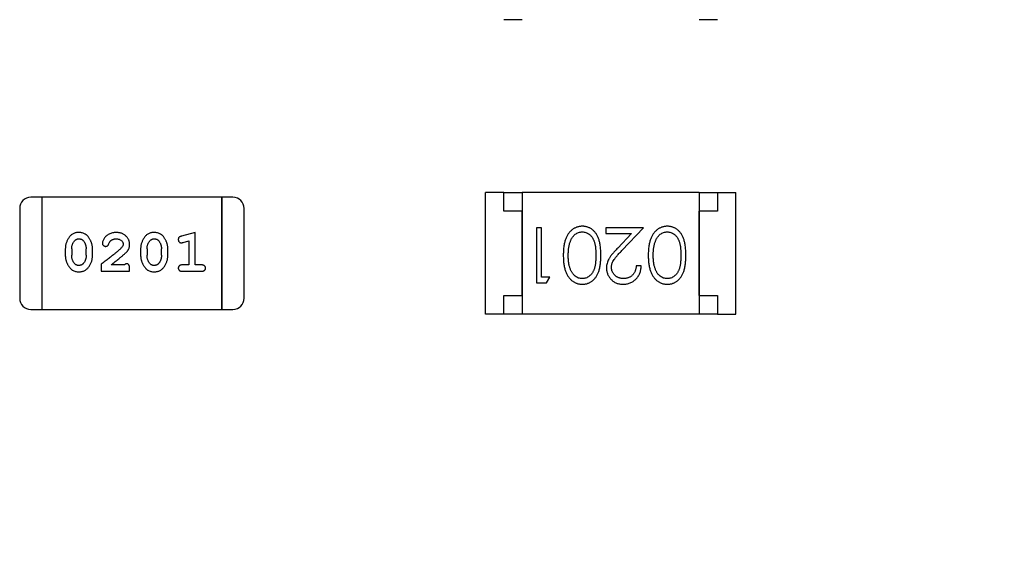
# Model space of a CAD drawing. Header units: millimetres. Extents: x 0 to 297, y 0 to 210.
# Tile 107 of 172: x 199.73 to 202.4, y 102.48 to 103.94. Entities that reach past the tile are written whole.
import ezdxf

# ---------------------------------------------------------------- set-up
doc = ezdxf.new("R2010")
doc.units = ezdxf.units.MM
doc.header["$LTSCALE"] = 16.335
doc.header["$PDMODE"] = 3
doc.header["$PDSIZE"] = 8
doc.layers.get('0').update_dxf_attribs({"linetype": 'CONTINUOUS'})
doc.layers.get('Defpoints').update_dxf_attribs({"linetype": 'CONTINUOUS'})
doc.layers.add('USER_LIBRARYDXF_CONTINUOUS_LINE', color=7, linetype='CONTINUOUS')
doc.styles.get("Standard").update_dxf_attribs({"font": '仿宋_GB2312.ttf'})
doc.dimstyles.get("Standard").update_dxf_attribs({"dimtxt": 2.5, "dimasz": 3.5, "dimexe": 1.5, "dimexo": 1, "dimtad": 1, "dimdsep": 46, "dimtxsty": 'Standard', "dimblk": '_FILLED', "dimblk1": '_FILLED', "dimblk2": '_FILLED', "dimcen": 0.09, "dimazin": 2, "dimtol": 1, "dimtp": 0.01, "dimtm": 0.01, "dimtfac": 1, "dimtofl": 0, "dimtmove": 0, "dimatfit": 3, "dimldrblk": '_FILLED', "dimfxl": 1, "dimtolj": 1, "dimarcsym": 0})

# ---------------------------------------------------------------- blocks, each defined once
blk = doc.blocks.new('_FILLED')
at = {"color": 0, "linetype": 'ByBlock'}
blk.add_solid([(0, 0), (-1, 0.1714), (-1, -0.1714)], dxfattribs=at)
blk = doc.blocks.new('*D34')
at = {"color": 0, "lineweight": -2, "transparency": 16777216}
for p, q in [((202.7794, 105.9036), (213.6607, 105.9036)), ((212.1607, 104.9036), (212.1607, 100.7566)), ((212.1607, 94.3596), (212.1607, 98.5066)), ((208.0944, 93.3596), (213.6607, 93.3596))]:
    blk.add_line(p, q, dxfattribs=at)
at = {"layer": 'Defpoints', "color": 0, "transparency": 16777216}
for p in [(201.7794, 105.9036), (207.0944, 93.3596), (212.1607, 93.3596)]:
    blk.add_point(p, dxfattribs=at)
at = {"color": 0, "lineweight": -2, "transparency": 16777216}
for p, rotation in [((212.1607, 105.9036), 90), ((212.1607, 93.3596), 270)]:
    blk.add_blockref('_FILLED', p, dxfattribs=dict(at, rotation=rotation))
at = {"color": 0, "transparency": 16777216, "insert": (212.1607, 99.6316), "char_height": 1, "attachment_point": 5}
blk.add_mtext('\\A1;12.54', dxfattribs=at)

msp = doc.modelspace()

# ---------------------------------------------------------------- linework, layer by layer
at = {"layer": 'USER_LIBRARYDXF_CONTINUOUS_LINE', "color": 7, "linetype": 'Continuous'}
for p, q in [((201.0944, 103.9387), (201.0444, 103.9387)), ((201.6244, 103.9387), (201.5744, 103.9387)), ((201.0444, 103.4687), (200.9944, 103.4687)), ((200.9944, 103.1387), (200.9944, 103.4687)), ((201.0444, 103.4687), (201.0944, 103.4687)), ((201.0444, 103.4187), (201.0444, 103.4687)), ((201.5744, 103.4687), (201.0944, 103.4687)), ((201.0944, 103.4687), (201.0944, 103.1387)), ((201.5744, 103.4687), (201.6244, 103.4687)), ((201.5744, 103.4687), (201.5744, 103.1387)), ((201.6244, 103.4687), (201.6744, 103.4687)), ((201.6244, 103.4687), (201.6244, 103.4187)), ((201.6744, 103.1387), (201.6744, 103.4687)), ((199.7906, 103.4561), (199.7601, 103.4561)), ((200.2782, 103.4561), (199.7906, 103.4561)), ((199.7906, 103.1513), (199.7906, 103.4561)), ((199.7906, 103.1513), (199.7906, 103.4561)), ((200.3087, 103.4561), (200.2782, 103.4561)), ((200.2782, 103.4561), (200.2782, 103.1513)), ((200.2782, 103.1513), (200.2782, 103.4561)), ((199.7296, 103.4257), (199.7296, 103.1818)), ((200.3392, 103.1818), (200.3392, 103.4257)), ((201.0944, 103.4187), (201.0444, 103.4187)), ((201.0944, 103.1887), (201.0944, 103.4187)), ((201.6244, 103.4187), (201.5744, 103.4187)), ((201.5744, 103.1887), (201.5744, 103.4187)), ((200.2059, 103.3604), (200.1693, 103.3505)), ((200.2059, 103.2723), (200.2059, 103.3604)), ((201.1461, 103.3734), (201.1326, 103.3734)), ((201.1326, 103.3734), (201.1326, 103.2234)), ((201.1461, 103.2388), (201.1461, 103.3734)), ((201.423, 103.3734), (201.3211, 103.3734)), ((201.3211, 103.3734), (201.3211, 103.358)), ((201.3648, 103.3113), (201.423, 103.3734)), ((200.1736, 103.3331), (200.1886, 103.3372)), ((200.1886, 103.3372), (200.1886, 103.2723)), ((201.3211, 103.358), (201.3909, 103.358)), ((201.3909, 103.358), (201.3533, 103.318)), ((199.8535, 103.3158), (199.8535, 103.298)), ((199.8708, 103.3155), (199.8708, 103.2983)), ((199.9101, 103.2983), (199.9101, 103.3155)), ((199.9274, 103.298), (199.9274, 103.3158)), ((200.058, 103.3158), (200.058, 103.298)), ((200.0753, 103.3155), (200.0753, 103.2983)), ((200.1146, 103.2983), (200.1146, 103.3155)), ((200.1319, 103.298), (200.1319, 103.3158)), ((199.951, 103.2738), (199.951, 103.255)), ((199.951, 103.255), (200.0281, 103.255)), ((200.014, 103.2723), (199.9778, 103.2723)), ((200.0281, 103.255), (200.0281, 103.2628)), ((200.1886, 103.2723), (200.1713, 103.2723)), ((200.1713, 103.255), (200.2232, 103.255)), ((200.2232, 103.2723), (200.2059, 103.2723)), ((201.4172, 103.2696), (201.4038, 103.2696)), ((201.1692, 103.2388), (201.1461, 103.2388)), ((201.1603, 103.2234), (201.1692, 103.2388)), ((201.1326, 103.2234), (201.1603, 103.2234)), ((201.0444, 103.1887), (201.0944, 103.1887)), ((201.0444, 103.1387), (201.0444, 103.1887)), ((201.5744, 103.1887), (201.6244, 103.1887)), ((201.6244, 103.1887), (201.6244, 103.1387)), ((199.7601, 103.1513), (199.7906, 103.1513)), ((199.7906, 103.1513), (200.2782, 103.1513)), ((200.2782, 103.1513), (200.3087, 103.1513)), ((201.0444, 103.1387), (200.9944, 103.1387)), ((201.0944, 103.1387), (201.0444, 103.1387)), ((201.5744, 103.1387), (201.0944, 103.1387)), ((201.6244, 103.1387), (201.5744, 103.1387)), ((201.6244, 103.1387), (201.6744, 103.1387))]:
    msp.add_line(p, q, dxfattribs=at)
for centre, start, end in [((199.7601, 103.4257), 90, 180), ((200.3087, 103.4257), 0, 90), ((199.7601, 103.1818), 180, 270), ((200.3087, 103.1818), 270, 0)]:
    msp.add_arc(centre, 0.0305, start, end, dxfattribs=at)
for points, knots in [([(199.8903, 103.3604), (199.8888, 103.3603), (199.886, 103.3603), (199.882, 103.3595), (199.8781, 103.3584), (199.8745, 103.3568), (199.8712, 103.3548), (199.8682, 103.3523), (199.8654, 103.3493), (199.8629, 103.3459), (199.8607, 103.3423), (199.8588, 103.3386), (199.8572, 103.3349), (199.8558, 103.3312), (199.8548, 103.3274), (199.854, 103.3235), (199.8536, 103.3197), (199.8535, 103.3171), (199.8535, 103.3158)], [0, 0, 0, 0, 0.06692, 0.130834, 0.19258, 0.252759, 0.312631, 0.373411, 0.436359, 0.501894, 0.568244, 0.632472, 0.69556, 0.757163, 0.818592, 0.878885, 0.939235, 1, 1, 1, 1]), ([(199.9274, 103.3158), (199.9274, 103.3168), (199.9274, 103.319), (199.9271, 103.3222), (199.9265, 103.3253), (199.9259, 103.3284), (199.9249, 103.3315), (199.9238, 103.3345), (199.9225, 103.3374), (199.921, 103.3403), (199.9194, 103.343), (199.9178, 103.3456), (199.9162, 103.3479), (199.9145, 103.35), (199.9128, 103.3519), (199.9111, 103.3535), (199.9093, 103.3549), (199.907, 103.3565), (199.9038, 103.3581), (199.8996, 103.3594), (199.8951, 103.3602), (199.8919, 103.3603), (199.8903, 103.3604)], [0, 0, 0, 0, 0.049855, 0.099516, 0.148482, 0.19758, 0.246804, 0.296268, 0.346517, 0.397047, 0.446826, 0.49336, 0.537801, 0.579207, 0.617974, 0.654833, 0.689171, 0.722088, 0.786392, 0.853518, 0.924186, 1, 1, 1, 1]), ([(199.9914, 103.3604), (199.9897, 103.3603), (199.9864, 103.3602), (199.9814, 103.3593), (199.9767, 103.3579), (199.9722, 103.3559), (199.9681, 103.3535), (199.9644, 103.3506), (199.9613, 103.3474), (199.9588, 103.3438), (199.9568, 103.3402), (199.9553, 103.3369), (199.9544, 103.3339), (199.9542, 103.3319), (199.9542, 103.331)], [0, 0, 0, 0, 0.098286, 0.193983, 0.289056, 0.384352, 0.477435, 0.566197, 0.652355, 0.737986, 0.818188, 0.887401, 0.94802, 1, 1, 1, 1]), ([(200.0281, 103.3276), (200.0281, 103.3287), (200.028, 103.3309), (200.0275, 103.3342), (200.0267, 103.3373), (200.0256, 103.3402), (200.0241, 103.3431), (200.0223, 103.3458), (200.0202, 103.3484), (200.0178, 103.3508), (200.0152, 103.3531), (200.0123, 103.355), (200.0093, 103.3567), (200.0061, 103.3581), (200.0027, 103.3591), (199.9991, 103.3598), (199.9953, 103.3603), (199.9927, 103.3603), (199.9914, 103.3604)], [0, 0, 0, 0, 0.060981, 0.120256, 0.178148, 0.236115, 0.293993, 0.352864, 0.413358, 0.476056, 0.539296, 0.602396, 0.665116, 0.728325, 0.792919, 0.859317, 0.928302, 1, 1, 1, 1]), ([(200.0948, 103.3604), (200.0934, 103.3603), (200.0906, 103.3603), (200.0865, 103.3595), (200.0826, 103.3584), (200.0791, 103.3568), (200.0758, 103.3548), (200.0727, 103.3523), (200.0699, 103.3493), (200.0675, 103.3459), (200.0653, 103.3423), (200.0633, 103.3386), (200.0617, 103.3349), (200.0603, 103.3312), (200.0593, 103.3274), (200.0585, 103.3235), (200.0581, 103.3197), (200.058, 103.3171), (200.058, 103.3158)], [0, 0, 0, 0, 0.06692, 0.130834, 0.19258, 0.252759, 0.312631, 0.373411, 0.436359, 0.501894, 0.568244, 0.632472, 0.69556, 0.757163, 0.818592, 0.878885, 0.939235, 1, 1, 1, 1]), ([(200.1319, 103.3158), (200.1319, 103.3168), (200.1319, 103.319), (200.1316, 103.3222), (200.1311, 103.3253), (200.1304, 103.3284), (200.1295, 103.3315), (200.1283, 103.3345), (200.1271, 103.3374), (200.1256, 103.3403), (200.124, 103.343), (200.1223, 103.3456), (200.1207, 103.3479), (200.119, 103.35), (200.1173, 103.3519), (200.1156, 103.3535), (200.1138, 103.3549), (200.1115, 103.3565), (200.1083, 103.3581), (200.1041, 103.3594), (200.0996, 103.3602), (200.0964, 103.3603), (200.0948, 103.3604)], [0, 0, 0, 0, 0.049855, 0.099516, 0.148482, 0.19758, 0.246804, 0.296268, 0.346517, 0.397047, 0.446826, 0.49336, 0.537801, 0.579207, 0.617974, 0.654833, 0.689171, 0.722088, 0.786392, 0.853518, 0.924186, 1, 1, 1, 1]), ([(201.2575, 103.3773), (201.2563, 103.3772), (201.2539, 103.3772), (201.2504, 103.3767), (201.2469, 103.3761), (201.2436, 103.3752), (201.2403, 103.3739), (201.2371, 103.3725), (201.2341, 103.3708), (201.231, 103.3688), (201.2281, 103.3665), (201.2254, 103.364), (201.2228, 103.3612), (201.2204, 103.3582), (201.2182, 103.3549), (201.2161, 103.3513), (201.2142, 103.3475), (201.2124, 103.3434), (201.2108, 103.339), (201.2095, 103.3343), (201.2083, 103.3292), (201.2073, 103.3238), (201.2066, 103.3179), (201.2061, 103.3118), (201.2058, 103.3052), (201.2057, 103.3008), (201.2057, 103.2985)], [0, 0, 0, 0, 0.033824, 0.067298, 0.10028, 0.133019, 0.165736, 0.198792, 0.232372, 0.266409, 0.301016, 0.336196, 0.371972, 0.408574, 0.446394, 0.485225, 0.525372, 0.567224, 0.611081, 0.65775, 0.70702, 0.759235, 0.814484, 0.873227, 0.934937, 1, 1, 1, 1]), ([(201.2248, 103.3361), (201.2252, 103.3372), (201.226, 103.3392), (201.2273, 103.3421), (201.2288, 103.3449), (201.2304, 103.3474), (201.2321, 103.3497), (201.234, 103.3518), (201.236, 103.3538), (201.2388, 103.356), (201.2425, 103.3584), (201.2472, 103.3603), (201.252, 103.3617), (201.2554, 103.3618), (201.257, 103.3619)], [0, 0, 0, 0, 0.075949, 0.148549, 0.218996, 0.286119, 0.351826, 0.416074, 0.478265, 0.540325, 0.660405, 0.774606, 0.887187, 1, 1, 1, 1]), ([(201.257, 103.3619), (201.2587, 103.3618), (201.262, 103.3616), (201.2668, 103.3603), (201.2716, 103.3582), (201.2753, 103.3559), (201.2782, 103.3536), (201.2803, 103.3516), (201.2821, 103.3495), (201.2839, 103.3472), (201.2856, 103.3447), (201.287, 103.342), (201.2884, 103.3391), (201.2896, 103.3359), (201.2907, 103.3325), (201.2916, 103.3288), (201.2924, 103.3246), (201.2931, 103.3201), (201.2935, 103.3152), (201.2939, 103.31), (201.2941, 103.3043), (201.2941, 103.3004), (201.2942, 103.2984)], [0, 0, 0, 0, 0.060034, 0.120278, 0.182348, 0.247919, 0.281641, 0.315701, 0.350322, 0.385703, 0.421819, 0.459196, 0.497866, 0.538301, 0.58121, 0.628183, 0.679403, 0.734699, 0.794074, 0.858416, 0.927049, 1, 1, 1, 1]), ([(201.3076, 103.2985), (201.3076, 103.3009), (201.3076, 103.3055), (201.3073, 103.3123), (201.3068, 103.3186), (201.306, 103.3246), (201.3051, 103.3301), (201.3041, 103.3352), (201.3028, 103.34), (201.3013, 103.3443), (201.2996, 103.3483), (201.2977, 103.352), (201.2957, 103.3555), (201.2935, 103.3587), (201.2912, 103.3617), (201.2887, 103.3644), (201.2861, 103.3668), (201.2833, 103.369), (201.2804, 103.3709), (201.2774, 103.3726), (201.2743, 103.3741), (201.2711, 103.3752), (201.2678, 103.3761), (201.2644, 103.3768), (201.261, 103.3772), (201.2586, 103.3772), (201.2575, 103.3773)], [0, 0, 0, 0, 0.068113, 0.132564, 0.193427, 0.250218, 0.303569, 0.353576, 0.400235, 0.443586, 0.484619, 0.524292, 0.56238, 0.599049, 0.63494, 0.669782, 0.704009, 0.737842, 0.771098, 0.803896, 0.836415, 0.868639, 0.900715, 0.933378, 0.966213, 1, 1, 1, 1]), ([(201.4882, 103.3773), (201.487, 103.3772), (201.4847, 103.3772), (201.4812, 103.3767), (201.4777, 103.3761), (201.4744, 103.3752), (201.4711, 103.3739), (201.4679, 103.3725), (201.4648, 103.3708), (201.4618, 103.3688), (201.4589, 103.3665), (201.4562, 103.364), (201.4536, 103.3612), (201.4512, 103.3582), (201.4489, 103.3549), (201.4469, 103.3513), (201.4449, 103.3475), (201.4432, 103.3434), (201.4415, 103.339), (201.4402, 103.3343), (201.439, 103.3292), (201.4381, 103.3238), (201.4374, 103.3179), (201.4368, 103.3118), (201.4365, 103.3052), (201.4365, 103.3008), (201.4365, 103.2985)], [0, 0, 0, 0, 0.033824, 0.067298, 0.10028, 0.133019, 0.165736, 0.198792, 0.232372, 0.266409, 0.301016, 0.336196, 0.371972, 0.408574, 0.446394, 0.485225, 0.525372, 0.567224, 0.611081, 0.65775, 0.70702, 0.759235, 0.814484, 0.873227, 0.934937, 1, 1, 1, 1]), ([(201.4556, 103.3361), (201.456, 103.3372), (201.4567, 103.3392), (201.4581, 103.3421), (201.4595, 103.3449), (201.4611, 103.3474), (201.4629, 103.3497), (201.4647, 103.3518), (201.4668, 103.3538), (201.4696, 103.356), (201.4732, 103.3584), (201.478, 103.3603), (201.4828, 103.3617), (201.4861, 103.3618), (201.4878, 103.3619)], [0, 0, 0, 0, 0.075949, 0.148549, 0.218996, 0.286119, 0.351826, 0.416074, 0.478265, 0.540325, 0.660405, 0.774606, 0.887187, 1, 1, 1, 1]), ([(201.4878, 103.3619), (201.4894, 103.3618), (201.4927, 103.3616), (201.4976, 103.3603), (201.5024, 103.3582), (201.5061, 103.3559), (201.509, 103.3536), (201.511, 103.3516), (201.5129, 103.3495), (201.5147, 103.3472), (201.5163, 103.3447), (201.5178, 103.342), (201.5191, 103.3391), (201.5204, 103.3359), (201.5215, 103.3325), (201.5224, 103.3288), (201.5232, 103.3246), (201.5238, 103.3201), (201.5243, 103.3152), (201.5246, 103.31), (201.5249, 103.3043), (201.5249, 103.3004), (201.5249, 103.2984)], [0, 0, 0, 0, 0.060034, 0.120278, 0.182348, 0.247919, 0.281641, 0.315701, 0.350322, 0.385703, 0.421819, 0.459196, 0.497866, 0.538301, 0.58121, 0.628183, 0.679403, 0.734699, 0.794074, 0.858416, 0.927049, 1, 1, 1, 1]), ([(201.5384, 103.2985), (201.5384, 103.3009), (201.5383, 103.3055), (201.538, 103.3123), (201.5375, 103.3186), (201.5368, 103.3246), (201.5359, 103.3301), (201.5349, 103.3352), (201.5335, 103.34), (201.532, 103.3443), (201.5303, 103.3483), (201.5285, 103.352), (201.5265, 103.3555), (201.5243, 103.3587), (201.522, 103.3617), (201.5195, 103.3644), (201.5168, 103.3668), (201.5141, 103.369), (201.5111, 103.3709), (201.5081, 103.3726), (201.505, 103.3741), (201.5018, 103.3752), (201.4986, 103.3761), (201.4952, 103.3768), (201.4917, 103.3772), (201.4894, 103.3772), (201.4882, 103.3773)], [0, 0, 0, 0, 0.068113, 0.132564, 0.193427, 0.250218, 0.303569, 0.353576, 0.400235, 0.443586, 0.484619, 0.524292, 0.56238, 0.599049, 0.63494, 0.669782, 0.704009, 0.737842, 0.771098, 0.803896, 0.836415, 0.868639, 0.900715, 0.933378, 0.966213, 1, 1, 1, 1]), ([(199.8708, 103.3155), (199.8708, 103.3165), (199.8709, 103.3186), (199.8712, 103.3217), (199.8718, 103.3246), (199.8726, 103.3274), (199.8736, 103.3301), (199.8748, 103.3326), (199.8763, 103.335), (199.8775, 103.3365), (199.878, 103.3373)], [0, 0, 0, 0, 0.135446, 0.266257, 0.393419, 0.517936, 0.639137, 0.758785, 0.879345, 1, 1, 1, 1]), ([(199.878, 103.3373), (199.8785, 103.3377), (199.8793, 103.3386), (199.8806, 103.3398), (199.882, 103.3408), (199.8835, 103.3416), (199.8851, 103.3423), (199.8868, 103.3427), (199.8886, 103.343), (199.8898, 103.343), (199.8904, 103.3431)], [0, 0, 0, 0, 0.13042, 0.256046, 0.378133, 0.498725, 0.620452, 0.742761, 0.869406, 1, 1, 1, 1]), ([(199.8904, 103.3431), (199.891, 103.3431), (199.8923, 103.343), (199.8941, 103.3428), (199.8958, 103.3424), (199.8974, 103.3418), (199.8988, 103.341), (199.9002, 103.3401), (199.9015, 103.339), (199.9022, 103.3382), (199.9026, 103.3378)], [0, 0, 0, 0, 0.138115, 0.270177, 0.397547, 0.520057, 0.63869, 0.757499, 0.878226, 1, 1, 1, 1]), ([(199.9026, 103.3378), (199.9032, 103.337), (199.9044, 103.3354), (199.9059, 103.3328), (199.9072, 103.3302), (199.9083, 103.3274), (199.9091, 103.3246), (199.9097, 103.3216), (199.91, 103.3186), (199.9101, 103.3165), (199.9101, 103.3155)], [0, 0, 0, 0, 0.125331, 0.248948, 0.371201, 0.494032, 0.616811, 0.742104, 0.868849, 1, 1, 1, 1]), ([(199.9715, 103.3292), (199.9718, 103.3301), (199.9724, 103.3318), (199.9736, 103.3341), (199.9749, 103.3361), (199.9759, 103.3372), (199.9764, 103.3377)], [0, 0, 0, 0, 0.285518, 0.544185, 0.781367, 1, 1, 1, 1]), ([(199.9764, 103.3377), (199.9769, 103.3381), (199.9779, 103.339), (199.9796, 103.3401), (199.9813, 103.341), (199.9831, 103.3417), (199.985, 103.3423), (199.987, 103.3427), (199.9891, 103.343), (199.9906, 103.3431), (199.9913, 103.3431)], [0, 0, 0, 0, 0.121873, 0.243139, 0.363336, 0.485133, 0.607572, 0.734701, 0.864814, 1, 1, 1, 1]), ([(199.9913, 103.3431), (199.9927, 103.343), (199.9954, 103.3429), (199.9992, 103.3421), (200.0026, 103.3407), (200.0055, 103.3388), (200.0078, 103.3365), (200.0096, 103.334), (200.0106, 103.3313), (200.0107, 103.3295), (200.0108, 103.3285)], [0, 0, 0, 0, 0.156344, 0.299348, 0.4327, 0.561, 0.682299, 0.791883, 0.89611, 1, 1, 1, 1]), ([(200.0753, 103.3155), (200.0753, 103.3165), (200.0754, 103.3186), (200.0757, 103.3217), (200.0763, 103.3246), (200.0771, 103.3274), (200.0781, 103.3301), (200.0794, 103.3326), (200.0808, 103.335), (200.082, 103.3365), (200.0826, 103.3373)], [0, 0, 0, 0, 0.135446, 0.266257, 0.393419, 0.517936, 0.639137, 0.758785, 0.879345, 1, 1, 1, 1]), ([(200.0826, 103.3373), (200.083, 103.3377), (200.0838, 103.3386), (200.0851, 103.3398), (200.0865, 103.3408), (200.088, 103.3416), (200.0896, 103.3423), (200.0913, 103.3427), (200.0931, 103.343), (200.0943, 103.343), (200.0949, 103.3431)], [0, 0, 0, 0, 0.13042, 0.256046, 0.378133, 0.498725, 0.620452, 0.742761, 0.869406, 1, 1, 1, 1]), ([(200.0949, 103.3431), (200.0956, 103.3431), (200.0968, 103.343), (200.0986, 103.3428), (200.1003, 103.3424), (200.1019, 103.3418), (200.1033, 103.341), (200.1047, 103.3401), (200.106, 103.339), (200.1067, 103.3382), (200.1071, 103.3378)], [0, 0, 0, 0, 0.138115, 0.270177, 0.397547, 0.520057, 0.63869, 0.757499, 0.878226, 1, 1, 1, 1]), ([(200.1071, 103.3378), (200.1077, 103.337), (200.1089, 103.3354), (200.1104, 103.3328), (200.1117, 103.3302), (200.1128, 103.3274), (200.1136, 103.3246), (200.1142, 103.3216), (200.1146, 103.3186), (200.1146, 103.3165), (200.1146, 103.3155)], [0, 0, 0, 0, 0.125331, 0.248948, 0.371201, 0.494032, 0.616811, 0.742104, 0.868849, 1, 1, 1, 1]), ([(200.1693, 103.3505), (200.1685, 103.3502), (200.1669, 103.3498), (200.1648, 103.3489), (200.1632, 103.348), (200.162, 103.347), (200.1612, 103.3458), (200.1607, 103.3445), (200.1603, 103.343), (200.1603, 103.3419), (200.1603, 103.3413)], [0, 0, 0, 0, 0.187321, 0.344927, 0.475328, 0.579604, 0.674244, 0.773631, 0.882025, 1, 1, 1, 1]), ([(200.1603, 103.3413), (200.1603, 103.3407), (200.1603, 103.3395), (200.1608, 103.3377), (200.1615, 103.3361), (200.1625, 103.3347), (200.1637, 103.3335), (200.1651, 103.3327), (200.1666, 103.3322), (200.1676, 103.3321), (200.1681, 103.3321)], [0, 0, 0, 0, 0.138815, 0.27042, 0.39836, 0.52875, 0.654955, 0.771147, 0.884581, 1, 1, 1, 1]), ([(200.1681, 103.3321), (200.1685, 103.3321), (200.1692, 103.3321), (200.1705, 103.3323), (200.1719, 103.3327), (200.173, 103.3329), (200.1736, 103.3331)], [0, 0, 0, 0, 0.183151, 0.413144, 0.682305, 1, 1, 1, 1]), ([(201.2192, 103.2984), (201.2192, 103.3002), (201.2192, 103.3038), (201.2195, 103.309), (201.2199, 103.314), (201.2205, 103.3188), (201.2213, 103.3234), (201.2223, 103.3278), (201.2235, 103.3321), (201.2244, 103.3348), (201.2248, 103.3361)], [0, 0, 0, 0, 0.141157, 0.277773, 0.409244, 0.535676, 0.657497, 0.775458, 0.889412, 1, 1, 1, 1]), ([(201.4499, 103.2984), (201.4499, 103.3002), (201.45, 103.3038), (201.4502, 103.309), (201.4507, 103.314), (201.4513, 103.3188), (201.4521, 103.3234), (201.453, 103.3278), (201.4542, 103.3321), (201.4551, 103.3348), (201.4556, 103.3361)], [0, 0, 0, 0, 0.141157, 0.277773, 0.409244, 0.535676, 0.657497, 0.775458, 0.889412, 1, 1, 1, 1]), ([(200.006, 103.3188), (200.0056, 103.3184), (200.0046, 103.3174), (200.003, 103.3158), (200.0011, 103.3141), (199.999, 103.3122), (199.9965, 103.3101), (199.9938, 103.3077), (199.9908, 103.3052), (199.9875, 103.3025), (199.9839, 103.2996), (199.98, 103.2965), (199.9759, 103.2932), (199.9715, 103.2897), (199.9667, 103.286), (199.9618, 103.2821), (199.9565, 103.278), (199.9529, 103.2753), (199.951, 103.2738)], [0, 0, 0, 0, 0.026647, 0.057942, 0.094152, 0.134806, 0.180631, 0.231142, 0.286385, 0.346321, 0.411439, 0.481035, 0.555329, 0.634592, 0.718826, 0.807759, 0.901393, 1, 1, 1, 1]), ([(199.9542, 103.331), (199.9542, 103.3305), (199.9543, 103.3294), (199.9548, 103.3279), (199.9556, 103.3264), (199.9567, 103.3251), (199.9581, 103.324), (199.9596, 103.3232), (199.9613, 103.3227), (199.9624, 103.3226), (199.963, 103.3226)], [0, 0, 0, 0, 0.120856, 0.239483, 0.360995, 0.490166, 0.620982, 0.746416, 0.870253, 1, 1, 1, 1]), ([(199.963, 103.3226), (199.9635, 103.3226), (199.9644, 103.3227), (199.9658, 103.3229), (199.9671, 103.3234), (199.9682, 103.3241), (199.9692, 103.325), (199.9701, 103.3262), (199.9709, 103.3276), (199.9713, 103.3286), (199.9715, 103.3292)], [0, 0, 0, 0, 0.127347, 0.246131, 0.359406, 0.470543, 0.586092, 0.711469, 0.847022, 1, 1, 1, 1]), ([(200.0108, 103.3285), (200.0107, 103.3278), (200.0106, 103.3261), (200.0096, 103.3237), (200.0081, 103.3212), (200.0068, 103.3197), (200.006, 103.3188)], [0, 0, 0, 0, 0.212836, 0.442809, 0.70317, 1, 1, 1, 1]), ([(200.0113, 103.2993), (200.0122, 103.3001), (200.0139, 103.3016), (200.0163, 103.3038), (200.0184, 103.3059), (200.0203, 103.3079), (200.0219, 103.3098), (200.0232, 103.3115), (200.0244, 103.3132), (200.0255, 103.3152), (200.0265, 103.3178), (200.0275, 103.3209), (200.028, 103.3242), (200.0281, 103.3265), (200.0281, 103.3276)], [0, 0, 0, 0, 0.103002, 0.197728, 0.285279, 0.365235, 0.437224, 0.502446, 0.560545, 0.611446, 0.707576, 0.80349, 0.900532, 1, 1, 1, 1]), ([(201.3533, 103.318), (201.3519, 103.3164), (201.3491, 103.3135), (201.3452, 103.3091), (201.3416, 103.305), (201.3384, 103.3011), (201.3356, 103.2975), (201.3331, 103.2941), (201.331, 103.2909), (201.3287, 103.2871), (201.3264, 103.2824), (201.3244, 103.2765), (201.3232, 103.2704), (201.3231, 103.2662), (201.323, 103.2642)], [0, 0, 0, 0, 0.09953, 0.192079, 0.277712, 0.357454, 0.429648, 0.495771, 0.555538, 0.608657, 0.707578, 0.804328, 0.901298, 1, 1, 1, 1]), ([(201.3365, 103.2654), (201.3365, 103.267), (201.3366, 103.2702), (201.3377, 103.275), (201.3394, 103.2797), (201.3414, 103.2835), (201.3434, 103.2866), (201.3453, 103.2893), (201.3476, 103.2922), (201.3503, 103.2955), (201.3534, 103.299), (201.3568, 103.3029), (201.3607, 103.307), (201.3634, 103.3098), (201.3648, 103.3113)], [0, 0, 0, 0, 0.088014, 0.174976, 0.2638, 0.355443, 0.406413, 0.465519, 0.533076, 0.609353, 0.693899, 0.787171, 0.889197, 1, 1, 1, 1]), ([(199.8535, 103.298), (199.8535, 103.2969), (199.8535, 103.2948), (199.8539, 103.2916), (199.8543, 103.2885), (199.855, 103.2854), (199.8559, 103.2824), (199.857, 103.2794), (199.8583, 103.2764), (199.8598, 103.2735), (199.8613, 103.2708), (199.863, 103.2682), (199.8646, 103.2659), (199.8663, 103.2638), (199.868, 103.262), (199.8697, 103.2603), (199.8714, 103.2589), (199.8738, 103.2573), (199.8769, 103.2557), (199.8811, 103.2544), (199.8857, 103.2535), (199.8889, 103.2534), (199.8905, 103.2534)], [0, 0, 0, 0, 0.049886, 0.09882, 0.148132, 0.19689, 0.246038, 0.295176, 0.345305, 0.395692, 0.445312, 0.491875, 0.535813, 0.577009, 0.616081, 0.652689, 0.687585, 0.720206, 0.785062, 0.85223, 0.923759, 1, 1, 1, 1]), ([(199.8784, 103.276), (199.8778, 103.2768), (199.8766, 103.2783), (199.8751, 103.2809), (199.8737, 103.2835), (199.8727, 103.2863), (199.8718, 103.2891), (199.8712, 103.2921), (199.8709, 103.2952), (199.8708, 103.2972), (199.8708, 103.2983)], [0, 0, 0, 0, 0.124927, 0.248361, 0.370889, 0.492583, 0.61616, 0.741472, 0.869044, 1, 1, 1, 1]), ([(199.8905, 103.2534), (199.892, 103.2534), (199.8948, 103.2535), (199.8989, 103.2542), (199.9027, 103.2553), (199.9063, 103.2569), (199.9096, 103.259), (199.9127, 103.2615), (199.9155, 103.2644), (199.9179, 103.2678), (199.9201, 103.2714), (199.9221, 103.2751), (199.9237, 103.2788), (199.9251, 103.2826), (199.9261, 103.2864), (199.9269, 103.2902), (199.9273, 103.2941), (199.9274, 103.2967), (199.9274, 103.298)], [0, 0, 0, 0, 0.067217, 0.131051, 0.19272, 0.252824, 0.312745, 0.373449, 0.436041, 0.501494, 0.567761, 0.632087, 0.695096, 0.757109, 0.817993, 0.878657, 0.939311, 1, 1, 1, 1]), ([(199.9101, 103.2983), (199.9101, 103.2972), (199.91, 103.2951), (199.9097, 103.2921), (199.9092, 103.2891), (199.9083, 103.2864), (199.9074, 103.2837), (199.9061, 103.2811), (199.9046, 103.2787), (199.9035, 103.2772), (199.9029, 103.2765)], [0, 0, 0, 0, 0.135449, 0.266263, 0.393429, 0.516942, 0.639128, 0.758779, 0.879341, 1, 1, 1, 1]), ([(199.9778, 103.2723), (199.9798, 103.2738), (199.9836, 103.2768), (199.9891, 103.2811), (199.994, 103.2851), (199.9985, 103.2887), (200.0024, 103.2918), (200.0059, 103.2947), (200.0088, 103.2971), (200.0105, 103.2986), (200.0113, 103.2993)], [0, 0, 0, 0, 0.176662, 0.337826, 0.484741, 0.617764, 0.73494, 0.837793, 0.926412, 1, 1, 1, 1]), ([(200.058, 103.298), (200.058, 103.2969), (200.0581, 103.2948), (200.0584, 103.2916), (200.0588, 103.2885), (200.0595, 103.2854), (200.0604, 103.2824), (200.0616, 103.2794), (200.0628, 103.2764), (200.0643, 103.2735), (200.0659, 103.2708), (200.0675, 103.2682), (200.0691, 103.2659), (200.0708, 103.2638), (200.0725, 103.262), (200.0742, 103.2603), (200.0759, 103.2589), (200.0783, 103.2573), (200.0815, 103.2557), (200.0856, 103.2544), (200.0902, 103.2535), (200.0934, 103.2534), (200.095, 103.2534)], [0, 0, 0, 0, 0.049886, 0.09882, 0.148132, 0.19689, 0.246038, 0.295176, 0.345305, 0.395692, 0.445312, 0.491875, 0.535813, 0.577009, 0.616081, 0.652689, 0.687585, 0.720206, 0.785062, 0.85223, 0.923759, 1, 1, 1, 1]), ([(200.0829, 103.276), (200.0823, 103.2768), (200.0811, 103.2783), (200.0796, 103.2809), (200.0782, 103.2835), (200.0772, 103.2863), (200.0763, 103.2891), (200.0757, 103.2921), (200.0754, 103.2952), (200.0753, 103.2972), (200.0753, 103.2983)], [0, 0, 0, 0, 0.124927, 0.248361, 0.370889, 0.492583, 0.61616, 0.741472, 0.869044, 1, 1, 1, 1]), ([(200.095, 103.2534), (200.0965, 103.2534), (200.0993, 103.2535), (200.1034, 103.2542), (200.1072, 103.2553), (200.1108, 103.2569), (200.1141, 103.259), (200.1172, 103.2615), (200.12, 103.2644), (200.1224, 103.2678), (200.1246, 103.2714), (200.1266, 103.2751), (200.1282, 103.2788), (200.1296, 103.2826), (200.1306, 103.2864), (200.1314, 103.2902), (200.1319, 103.2941), (200.1319, 103.2967), (200.1319, 103.298)], [0, 0, 0, 0, 0.067217, 0.131051, 0.19272, 0.252824, 0.312745, 0.373449, 0.436041, 0.501494, 0.567761, 0.632087, 0.695096, 0.757109, 0.817993, 0.878657, 0.939311, 1, 1, 1, 1]), ([(200.1146, 103.2983), (200.1146, 103.2972), (200.1146, 103.2951), (200.1142, 103.2921), (200.1137, 103.2891), (200.1128, 103.2864), (200.1119, 103.2837), (200.1106, 103.2811), (200.1091, 103.2787), (200.108, 103.2772), (200.1074, 103.2765)], [0, 0, 0, 0, 0.135449, 0.266263, 0.393429, 0.516942, 0.639128, 0.758779, 0.879341, 1, 1, 1, 1]), ([(201.2057, 103.2985), (201.2057, 103.2962), (201.2058, 103.2917), (201.2061, 103.2851), (201.2066, 103.2789), (201.2073, 103.2731), (201.2083, 103.2676), (201.2095, 103.2625), (201.2109, 103.2577), (201.2125, 103.2533), (201.2143, 103.2492), (201.2162, 103.2454), (201.2183, 103.2418), (201.2205, 103.2385), (201.223, 103.2355), (201.2255, 103.2327), (201.2283, 103.2302), (201.2311, 103.228), (201.2341, 103.226), (201.2372, 103.2243), (201.2404, 103.2228), (201.2436, 103.2216), (201.247, 103.2207), (201.2504, 103.22), (201.2539, 103.2196), (201.2563, 103.2196), (201.2575, 103.2196)], [0, 0, 0, 0, 0.065278, 0.127205, 0.186168, 0.241675, 0.294115, 0.343609, 0.390387, 0.434463, 0.476646, 0.517002, 0.555936, 0.593716, 0.630057, 0.665601, 0.700745, 0.734917, 0.768681, 0.802087, 0.834849, 0.867433, 0.900138, 0.932806, 0.966212, 1, 1, 1, 1]), ([(201.257, 103.2349), (201.2554, 103.235), (201.2521, 103.2352), (201.2472, 103.2364), (201.2426, 103.2386), (201.2388, 103.2409), (201.236, 103.2432), (201.2339, 103.2452), (201.232, 103.2474), (201.2302, 103.2499), (201.2285, 103.2526), (201.2269, 103.2556), (201.2255, 103.2588), (201.2241, 103.2622), (201.223, 103.2659), (201.2219, 103.2698), (201.2211, 103.2739), (201.2204, 103.2783), (201.2199, 103.283), (201.2194, 103.2879), (201.2192, 103.2931), (201.2192, 103.2966), (201.2192, 103.2984)], [0, 0, 0, 0, 0.059689, 0.119507, 0.181075, 0.246162, 0.279894, 0.314468, 0.350403, 0.387474, 0.426147, 0.466624, 0.508745, 0.553328, 0.600058, 0.649177, 0.700552, 0.754894, 0.811825, 0.871514, 0.934319, 1, 1, 1, 1]), ([(201.2942, 103.2984), (201.2941, 103.2964), (201.2941, 103.2925), (201.2939, 103.2868), (201.2935, 103.2815), (201.293, 103.2766), (201.2924, 103.2721), (201.2916, 103.268), (201.2907, 103.2642), (201.2896, 103.2608), (201.2883, 103.2577), (201.287, 103.2548), (201.2855, 103.2521), (201.2839, 103.2496), (201.2821, 103.2473), (201.2802, 103.2451), (201.2782, 103.2432), (201.2753, 103.2409), (201.2716, 103.2386), (201.2669, 103.2364), (201.262, 103.2352), (201.2587, 103.235), (201.257, 103.2349)], [0, 0, 0, 0, 0.073302, 0.142286, 0.206253, 0.266017, 0.321612, 0.372532, 0.419497, 0.462398, 0.502825, 0.541489, 0.579034, 0.615143, 0.650298, 0.684912, 0.718701, 0.752189, 0.817245, 0.879117, 0.939613, 1, 1, 1, 1]), ([(201.2575, 103.2196), (201.2586, 103.2196), (201.261, 103.2196), (201.2644, 103.22), (201.2678, 103.2207), (201.2711, 103.2216), (201.2743, 103.2228), (201.2774, 103.2243), (201.2805, 103.226), (201.2834, 103.2279), (201.2862, 103.2301), (201.2889, 103.2326), (201.2913, 103.2353), (201.2937, 103.2383), (201.2958, 103.2415), (201.2979, 103.2449), (201.2997, 103.2486), (201.3013, 103.2526), (201.3028, 103.2569), (201.3041, 103.2616), (201.3052, 103.2667), (201.3061, 103.2722), (201.3068, 103.2782), (201.3073, 103.2846), (201.3076, 103.2914), (201.3076, 103.2961), (201.3076, 103.2985)], [0, 0, 0, 0, 0.033742, 0.066533, 0.099153, 0.13154, 0.164087, 0.196563, 0.229707, 0.263315, 0.297504, 0.331686, 0.366482, 0.4021, 0.438958, 0.476748, 0.515985, 0.556589, 0.599519, 0.645765, 0.695487, 0.748721, 0.805687, 0.866754, 0.931405, 1, 1, 1, 1]), ([(201.4365, 103.2985), (201.4365, 103.2962), (201.4365, 103.2917), (201.4368, 103.2851), (201.4374, 103.2789), (201.4381, 103.2731), (201.4391, 103.2676), (201.4402, 103.2625), (201.4416, 103.2577), (201.4432, 103.2533), (201.4451, 103.2492), (201.447, 103.2454), (201.4491, 103.2418), (201.4513, 103.2385), (201.4537, 103.2355), (201.4563, 103.2327), (201.459, 103.2302), (201.4619, 103.228), (201.4649, 103.226), (201.468, 103.2243), (201.4711, 103.2228), (201.4744, 103.2216), (201.4777, 103.2207), (201.4812, 103.22), (201.4847, 103.2196), (201.487, 103.2196), (201.4882, 103.2196)], [0, 0, 0, 0, 0.065278, 0.127205, 0.186168, 0.241675, 0.294115, 0.343609, 0.390387, 0.434463, 0.476646, 0.517002, 0.555936, 0.593716, 0.630057, 0.665601, 0.700745, 0.734917, 0.768681, 0.802087, 0.834849, 0.867433, 0.900138, 0.932806, 0.966212, 1, 1, 1, 1]), ([(201.4878, 103.2349), (201.4861, 103.235), (201.4829, 103.2352), (201.478, 103.2364), (201.4733, 103.2386), (201.4696, 103.2409), (201.4667, 103.2432), (201.4647, 103.2452), (201.4627, 103.2474), (201.4609, 103.2499), (201.4592, 103.2526), (201.4577, 103.2556), (201.4562, 103.2588), (201.4549, 103.2622), (201.4538, 103.2659), (201.4527, 103.2698), (201.4519, 103.2739), (201.4511, 103.2783), (201.4506, 103.283), (201.4502, 103.2879), (201.45, 103.2931), (201.4499, 103.2966), (201.4499, 103.2984)], [0, 0, 0, 0, 0.059689, 0.119507, 0.181075, 0.246162, 0.279894, 0.314468, 0.350403, 0.387474, 0.426147, 0.466624, 0.508745, 0.553328, 0.600058, 0.649177, 0.700552, 0.754894, 0.811825, 0.871514, 0.934319, 1, 1, 1, 1]), ([(201.5249, 103.2984), (201.5249, 103.2964), (201.5249, 103.2925), (201.5246, 103.2868), (201.5243, 103.2815), (201.5238, 103.2766), (201.5232, 103.2721), (201.5224, 103.268), (201.5215, 103.2642), (201.5204, 103.2608), (201.5191, 103.2577), (201.5178, 103.2548), (201.5163, 103.2521), (201.5146, 103.2496), (201.5129, 103.2473), (201.511, 103.2451), (201.509, 103.2432), (201.5061, 103.2409), (201.5024, 103.2386), (201.4977, 103.2364), (201.4928, 103.2352), (201.4894, 103.235), (201.4878, 103.2349)], [0, 0, 0, 0, 0.073302, 0.142286, 0.206253, 0.266017, 0.321612, 0.372532, 0.419497, 0.462398, 0.502825, 0.541489, 0.579034, 0.615143, 0.650298, 0.684912, 0.718701, 0.752189, 0.817245, 0.879117, 0.939613, 1, 1, 1, 1]), ([(201.4882, 103.2196), (201.4894, 103.2196), (201.4917, 103.2196), (201.4952, 103.22), (201.4986, 103.2207), (201.5019, 103.2216), (201.5051, 103.2228), (201.5082, 103.2243), (201.5112, 103.226), (201.5142, 103.2279), (201.517, 103.2301), (201.5197, 103.2326), (201.5221, 103.2353), (201.5244, 103.2383), (201.5266, 103.2415), (201.5286, 103.2449), (201.5304, 103.2486), (201.5321, 103.2526), (201.5336, 103.2569), (201.5349, 103.2616), (201.536, 103.2667), (201.5368, 103.2722), (201.5375, 103.2782), (201.538, 103.2846), (201.5383, 103.2914), (201.5384, 103.2961), (201.5384, 103.2985)], [0, 0, 0, 0, 0.033742, 0.066533, 0.099153, 0.13154, 0.164087, 0.196563, 0.229707, 0.263315, 0.297504, 0.331686, 0.366482, 0.4021, 0.438958, 0.476748, 0.515985, 0.556589, 0.599519, 0.645765, 0.695487, 0.748721, 0.805687, 0.866754, 0.931405, 1, 1, 1, 1]), ([(199.8906, 103.2707), (199.8899, 103.2707), (199.8887, 103.2707), (199.8869, 103.271), (199.8852, 103.2714), (199.8836, 103.272), (199.8821, 103.2727), (199.8808, 103.2736), (199.8795, 103.2747), (199.8788, 103.2756), (199.8784, 103.276)], [0, 0, 0, 0, 0.139844, 0.271849, 0.399162, 0.521619, 0.6402, 0.758957, 0.87828, 1, 1, 1, 1]), ([(199.9029, 103.2765), (199.9025, 103.276), (199.9017, 103.2751), (199.9003, 103.2739), (199.8989, 103.2729), (199.8974, 103.2721), (199.8958, 103.2715), (199.8942, 103.271), (199.8924, 103.2708), (199.8912, 103.2707), (199.8906, 103.2707)], [0, 0, 0, 0, 0.129853, 0.25607, 0.380154, 0.49978, 0.62208, 0.743277, 0.868791, 1, 1, 1, 1]), ([(200.0195, 103.2754), (200.019, 103.2754), (200.0181, 103.2753), (200.0167, 103.2746), (200.0153, 103.2736), (200.0144, 103.2727), (200.014, 103.2723)], [0, 0, 0, 0, 0.20611, 0.432681, 0.695597, 1, 1, 1, 1]), ([(200.0281, 103.2628), (200.0281, 103.2639), (200.028, 103.2659), (200.0276, 103.2686), (200.0269, 103.2708), (200.0259, 103.2726), (200.0246, 103.2739), (200.023, 103.2748), (200.0213, 103.2753), (200.0201, 103.2754), (200.0195, 103.2754)], [0, 0, 0, 0, 0.1844, 0.34094, 0.473574, 0.586824, 0.690029, 0.789175, 0.890445, 1, 1, 1, 1]), ([(200.0951, 103.2707), (200.0945, 103.2707), (200.0932, 103.2707), (200.0914, 103.271), (200.0897, 103.2714), (200.0881, 103.272), (200.0866, 103.2727), (200.0853, 103.2736), (200.084, 103.2747), (200.0833, 103.2756), (200.0829, 103.276)], [0, 0, 0, 0, 0.139844, 0.271849, 0.399162, 0.521619, 0.6402, 0.758957, 0.87828, 1, 1, 1, 1]), ([(200.1074, 103.2765), (200.107, 103.276), (200.1062, 103.2751), (200.1049, 103.2739), (200.1034, 103.2729), (200.1019, 103.2721), (200.1003, 103.2715), (200.0987, 103.271), (200.0969, 103.2708), (200.0957, 103.2707), (200.0951, 103.2707)], [0, 0, 0, 0, 0.129853, 0.25607, 0.380154, 0.49978, 0.62208, 0.743277, 0.868791, 1, 1, 1, 1]), ([(200.1713, 103.2723), (200.1704, 103.2722), (200.1687, 103.2722), (200.1664, 103.2717), (200.1644, 103.271), (200.1628, 103.2699), (200.1617, 103.2686), (200.1609, 103.2671), (200.1604, 103.2654), (200.1603, 103.2642), (200.1603, 103.2636)], [0, 0, 0, 0, 0.169102, 0.317658, 0.446239, 0.563118, 0.671828, 0.776546, 0.884858, 1, 1, 1, 1]), ([(200.1603, 103.2636), (200.1603, 103.263), (200.1604, 103.2618), (200.1609, 103.2601), (200.1617, 103.2586), (200.1628, 103.2573), (200.1644, 103.2562), (200.1664, 103.2555), (200.1687, 103.255), (200.1704, 103.255), (200.1713, 103.255)], [0, 0, 0, 0, 0.115051, 0.223278, 0.329269, 0.437893, 0.554681, 0.682591, 0.83103, 1, 1, 1, 1]), ([(200.2342, 103.2636), (200.2342, 103.2642), (200.2341, 103.2654), (200.2336, 103.2671), (200.2328, 103.2686), (200.2316, 103.2699), (200.23, 103.271), (200.2281, 103.2717), (200.2258, 103.2722), (200.2241, 103.2722), (200.2232, 103.2723)], [0, 0, 0, 0, 0.11517, 0.223509, 0.328254, 0.438012, 0.553651, 0.682263, 0.830856, 1, 1, 1, 1]), ([(200.2232, 103.255), (200.2241, 103.255), (200.2258, 103.255), (200.2281, 103.2555), (200.23, 103.2562), (200.2316, 103.2573), (200.2328, 103.2586), (200.2336, 103.2601), (200.2341, 103.2618), (200.2342, 103.263), (200.2342, 103.2636)], [0, 0, 0, 0, 0.169012, 0.317488, 0.445429, 0.560977, 0.67065, 0.776666, 0.88492, 1, 1, 1, 1]), ([(201.323, 103.2642), (201.323, 103.2627), (201.3231, 103.2598), (201.3237, 103.2554), (201.3247, 103.2513), (201.326, 103.2473), (201.3279, 103.2434), (201.33, 103.2397), (201.3326, 103.2362), (201.3355, 103.2328), (201.3387, 103.2297), (201.3422, 103.227), (201.346, 103.2247), (201.35, 103.2228), (201.3542, 103.2213), (201.3587, 103.2203), (201.3634, 103.2197), (201.3667, 103.2196), (201.3683, 103.2196)], [0, 0, 0, 0, 0.06271, 0.123347, 0.183401, 0.242828, 0.302097, 0.36242, 0.423725, 0.487032, 0.550491, 0.612709, 0.674265, 0.73617, 0.799211, 0.863483, 0.930525, 1, 1, 1, 1]), ([(201.369, 103.2349), (201.3679, 103.235), (201.3657, 103.235), (201.3624, 103.2355), (201.3593, 103.2362), (201.3564, 103.2371), (201.3535, 103.2384), (201.3508, 103.24), (201.3483, 103.2418), (201.3459, 103.2439), (201.3437, 103.2462), (201.3418, 103.2486), (201.3401, 103.2511), (201.3388, 103.2537), (201.3377, 103.2565), (201.337, 103.2594), (201.3365, 103.2623), (201.3365, 103.2643), (201.3365, 103.2654)], [0, 0, 0, 0, 0.068027, 0.133505, 0.19695, 0.26027, 0.322741, 0.384982, 0.448465, 0.513424, 0.578224, 0.640011, 0.700094, 0.760067, 0.819012, 0.877878, 0.938035, 1, 1, 1, 1]), ([(201.3683, 103.2196), (201.37, 103.2196), (201.3733, 103.2197), (201.3781, 103.2203), (201.3827, 103.2215), (201.3872, 103.223), (201.3914, 103.225), (201.3954, 103.2274), (201.3992, 103.2303), (201.4028, 103.2336), (201.406, 103.2372), (201.4089, 103.2411), (201.4113, 103.2452), (201.4134, 103.2496), (201.415, 103.2543), (201.4162, 103.2592), (201.417, 103.2643), (201.4171, 103.2678), (201.4172, 103.2696)], [0, 0, 0, 0, 0.06445, 0.126725, 0.187421, 0.247417, 0.306749, 0.366595, 0.427749, 0.490235, 0.553031, 0.614805, 0.676505, 0.738096, 0.801021, 0.864897, 0.931209, 1, 1, 1, 1]), ([(201.4038, 103.2696), (201.4036, 103.2682), (201.4034, 103.2656), (201.4026, 103.2618), (201.4017, 103.2583), (201.4005, 103.255), (201.399, 103.2519), (201.3972, 103.249), (201.3952, 103.2464), (201.393, 103.244), (201.3905, 103.2419), (201.3879, 103.24), (201.3851, 103.2384), (201.3822, 103.2372), (201.3791, 103.2362), (201.3759, 103.2355), (201.3725, 103.235), (201.3702, 103.235), (201.369, 103.2349)], [0, 0, 0, 0, 0.073648, 0.143686, 0.210962, 0.275557, 0.338064, 0.399311, 0.4594, 0.51934, 0.579024, 0.637809, 0.695959, 0.754122, 0.813113, 0.873453, 0.935561, 1, 1, 1, 1])]:
    msp.add_open_spline(points, degree=3, knots=knots, dxfattribs=at)

# ---------------------------------------------------------------- dimensions: what is measured, and where the dimension line sits
at = {"color": 3}
dim = msp.add_linear_dim(base=(212.1607, 93.3596), p1=(201.7794, 105.9036), p2=(207.0944, 93.3596), angle=90, dimstyle='Standard', override={"dimtxt": 1, "dimasz": 1, "dimtad": 0, "dimtih": 1, "dimtoh": 1, "dimzin": 0, "dimcen": 2.673, "dimadec": 0, "dimazin": 0, "dimtol": 0, "dimtzin": 0}, dxfattribs=at)
dim.commit()
dim.dimension.update_dxf_attribs({"geometry": '*D34', "text_midpoint": (212.1607, 99.6316)})

doc.saveas('drawing.dxf')
